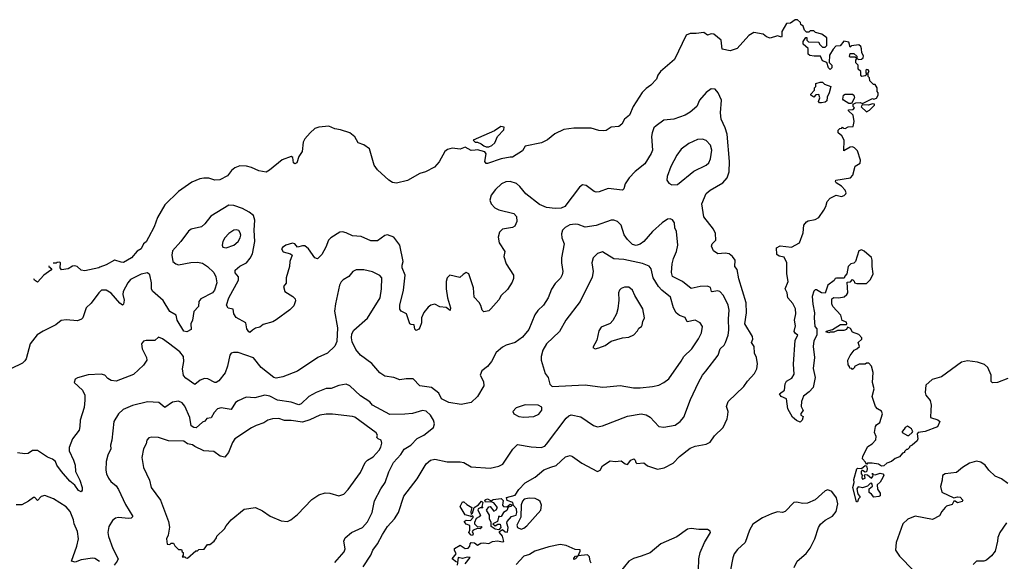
# Model space of a CAD drawing. Extents: x 1863017 to 1989460, y 394564 to 532820.
# Tile 120 of 213: x 1916384 to 1924258, y 523745 to 528080. Entities that reach past the tile are written whole.
import ezdxf

# ---------------------------------------------------------------- set-up
doc = ezdxf.new("R2010")
doc.units = 0

msp = doc.modelspace()

# ---------------------------------------------------------------- linework, layer by layer
at = {"layer": '0CON10XD'}
for points in [[(1923671.2, 524955), (1923667.5, 524895), (1923727.7, 524877.7), (1923742.5, 524865), (1923725, 524822.5), (1923625, 524783.3), (1923570, 524775), (1923560, 524765), (1923567.5, 524725), (1923560, 524710), (1923520, 524675), (1923500, 524665), (1923500, 524655), (1923485, 524640), (1923475, 524640), (1923460, 524625), (1923460, 524615), (1923445, 524610), (1923419.3, 524580.7), (1923385, 524568.8), (1923355.8, 524544.2), (1923318.5, 524531.5), (1923295, 524508), (1923275, 524506.2), (1923252.2, 524522.2), (1923201.7, 524531.7), (1923165, 524530), (1923155, 524520), (1923148, 524538), (1923124.3, 524565), (1923126.4, 524586.4), (1923167.5, 524665), (1923202.5, 524685), (1923231.7, 524718.3), (1923232.5, 524745), (1923221.2, 524775), (1923228.8, 524825), (1923235, 524836.2), (1923263.6, 524856.4), (1923284, 524925), (1923276.9, 524946.9), (1923245, 524964.3), (1923228.1, 524985), (1923200, 525065), (1923217.5, 525125), (1923203.3, 525175), (1923210, 525255), (1923197, 525307), (1923175, 525330), (1923155, 525330), (1923145, 525322.5), (1923098.3, 525321.7), (1923060, 525305), (1923060, 525295), (1923045, 525280), (1923038.3, 525288.3), (1923021.7, 525291.7), (1923020, 525305), (1923008.3, 525318.3), (1923007.5, 525355), (1923025, 525392.5), (1923057.5, 525435), (1923080, 525445), (1923100, 525465), (1923090, 525495), (1923118.3, 525521.7), (1923120, 525535), (1923095, 525560), (1923045, 525580), (1923029.3, 525609.3), (1923005, 525620), (1922995, 525600), (1922975, 525592.5), (1922925, 525592.5), (1922895, 525580), (1922865, 525580), (1922855, 525572.5), (1922831.7, 525581.7), (1922835, 525587.5), (1922885, 525600), (1922948.3, 525641.7), (1922995, 525640), (1923000, 525645), (1922995, 525660), (1922961.7, 525671.7), (1922950, 525715), (1922887.5, 525785), (1922880, 525805), (1922880, 525845), (1922895, 525857.5), (1922935, 525852.5), (1922977, 525863), (1922999.3, 525880.7), (1923006.7, 525895), (1923001.7, 525978.3), (1923028.3, 525981.7), (1923045, 526000), (1923058.3, 525988.3), (1923060, 525975), (1923078.3, 525968.3), (1923155, 525967.5), (1923189.3, 526000.7), (1923210, 526045), (1923200, 526105), (1923202.5, 526155), (1923195, 526177.5), (1923138.3, 526228.3), (1923115, 526237.5), (1923095, 526230), (1923067.5, 526145), (1923055, 526132.5), (1923030, 526125), (1923010, 526105), (1923000, 526045), (1922983, 526027), (1922978.3, 526011.7), (1922915, 526012.5), (1922905, 526007.5), (1922896.4, 525993.6), (1922847.5, 525955), (1922825, 525890), (1922795, 525892.5), (1922755, 525917.5), (1922745, 525917.5), (1922735, 525907.5), (1922722.5, 525865), (1922727.7, 525802.3), (1922738.8, 525735), (1922736.2, 525695), (1922743.3, 525625), (1922760, 525605), (1922757.5, 525555), (1922735, 525510), (1922728.8, 525465), (1922740.8, 525375), (1922728.3, 525288.3), (1922744.2, 525215), (1922728.6, 525135), (1922697.8, 525102.2), (1922651.9, 525068.1), (1922636.7, 525025), (1922632.5, 524985), (1922648.8, 524951.2), (1922631.7, 524928.3), (1922630, 524915), (1922650, 524905), (1922642.5, 524875), (1922625, 524860), (1922595, 524873.3), (1922565, 524897.5), (1922525.8, 524965), (1922517.5, 525045), (1922472.5, 525065), (1922460, 525085), (1922500, 525115), (1922505.8, 525165), (1922515, 525186), (1922559.7, 525210.3), (1922578.3, 525241.7), (1922573.2, 525323.2), (1922584.6, 525515), (1922607.5, 525555), (1922589.1, 525569.1), (1922576.9, 525585), (1922589.3, 525630.7), (1922578.9, 525675), (1922590.4, 525725), (1922588.2, 525765), (1922567.6, 525807.6), (1922525.7, 525855), (1922520.6, 525895), (1922505.8, 525925), (1922530.6, 525985), (1922520, 526045), (1922520, 526135), (1922498.3, 526178.3), (1922457.5, 526187.5), (1922439.3, 526199.3), (1922436.7, 526255), (1922465, 526271.2), (1922555, 526259.4), (1922620.8, 526295), (1922650.6, 526375), (1922655.6, 526434.4), (1922675, 526461.2), (1922690.3, 526469.7), (1922745, 526480.6), (1922775, 526498), (1922815.7, 526555), (1922830.8, 526585), (1922840.8, 526625), (1922865, 526652.5), (1922913.9, 526676.1), (1922955, 526666), (1922976.8, 526673.2), (1922990, 526685), (1922993.3, 526695), (1922986.2, 526715), (1922957.3, 526747.3), (1922913.6, 526773.6), (1922907.5, 526785), (1922910, 526795), (1923027.5, 526815), (1923045.8, 526835), (1923065, 526907.5), (1923105, 526932.5), (1923108.8, 526955), (1923085, 527030), (1923060, 527055), (1923045, 527062.5), (1923025, 527060), (1922975, 527030), (1922977.5, 527115), (1922959.3, 527149.3), (1922930, 527175), (1922930, 527195), (1922941.7, 527208.3), (1922958.3, 527211.7), (1922965, 527220), (1922971.7, 527211.7), (1922985, 527210), (1923008.3, 527221.7), (1923050, 527225), (1923057.5, 527265), (1923050, 527315), (1923011.7, 527351.7), (1923011.7, 527358.3), (1923048.3, 527361.7), (1923060, 527375), (1923050, 527385), (1923050, 527405), (1923070, 527415), (1923105, 527416.7), (1923125, 527410), (1923205, 527450), (1923215, 527442.5), (1923235, 527452.5), (1923250, 527475), (1923250, 527495), (1923240, 527505), (1923240, 527535), (1923225, 527560), (1923211.7, 527561.7), (1923181.7, 527591.7), (1923180, 527615), (1923170, 527625), (1923170, 527655), (1923177.5, 527665), (1923168.3, 527678.3), (1923155, 527680), (1923150, 527675), (1923150, 527655), (1923158.3, 527641.7), (1923145, 527630), (1923120, 527625), (1923110, 527635), (1923110, 527665), (1923090, 527685), (1923090, 527715), (1923070, 527735), (1923070, 527755), (1923080, 527770), (1923065, 527780), (1923025, 527780), (1923020, 527785), (1923025, 527810), (1923055, 527810), (1923078.3, 527788.3), (1923080, 527770), (1923095, 527760), (1923117, 527763), (1923130, 527775), (1923131.7, 527791.7), (1923120, 527815), (1923117, 527847), (1923110, 527865), (1923095, 527880), (1923035, 527870), (1923025, 527860), (1923015, 527900), (1922975, 527907.5), (1922945, 527870), (1922911.7, 527868.3), (1922890, 527845), (1922860, 527795), (1922858.3, 527738.3), (1922880, 527715), (1922880, 527695), (1922865, 527680), (1922852.5, 527695), (1922838.3, 527738.3), (1922805, 527750), (1922788.3, 527788.3), (1922737, 527787), (1922703, 527793), (1922690, 527805), (1922688.3, 527848.3), (1922650, 527885), (1922650, 527905), (1922671.7, 527938.3), (1922678.3, 527938.3), (1922680, 527915), (1922691.7, 527901.7), (1922775, 527900), (1922780, 527885), (1922805, 527860), (1922825, 527860), (1922837.5, 527872.5), (1922837.5, 527935), (1922800, 527965), (1922748.3, 527978.3), (1922735, 527990), (1922705, 527990), (1922695, 527980), (1922675, 527980), (1922660, 527995), (1922648.3, 528028.3), (1922631.7, 528041.7), (1922628.3, 528058.3), (1922605, 528080), (1922585, 528080), (1922547, 528053), (1922515, 528050), (1922480, 527985), (1922480, 527945), (1922475, 527940), (1922445, 527950), (1922385, 527932.5), (1922355, 527942.5), (1922330, 527965), (1922255, 527976.7), (1922215, 527952.5), (1922120.5, 527849.5), (1922065, 527831.2), (1922002.5, 527845), (1921994, 527915), (1921935, 527964.2), (1921915, 527965.7), (1921885, 527956.2), (1921855, 527977.5), (1921795, 527969.2), (1921745, 527970), (1921713.8, 527955), (1921619.5, 527760.5), (1921507.5, 527665), (1921488, 527635), (1921477.3, 527602.7), (1921432.5, 527555), (1921395, 527530), (1921362.7, 527497.3), (1921290.4, 527385), (1921259.4, 527315), (1921220.8, 527285), (1921199.5, 527245), (1921175, 527225.4), (1921115, 527219.1), (1921075, 527192.5), (1921055, 527189.4), (1921015, 527194.2), (1920955, 527212.5), (1920815, 527212.1), (1920735, 527200.7), (1920663.1, 527166.9), (1920605, 527118.6), (1920556.8, 527093.2), (1920425, 527066.7), (1920405, 527031.2), (1920325, 526978.8), (1920305, 526980.8), (1920235, 526966.7), (1920125, 526928.8), (1920115, 526930), (1920103.8, 526945), (1920113.3, 527005), (1920103, 527023), (1920045, 527038.8), (1920026.7, 527036.7), (1919995, 527033.3), (1919945, 527060), (1919906.2, 527043.8), (1919841.2, 527051.2), (1919805, 527040.5), (1919783.5, 527025), (1919737.8, 526942.2), (1919700.9, 526899.1), (1919628, 526862), (1919585, 526847.6), (1919485, 526793.1), (1919397.6, 526772.4), (1919365, 526777.5), (1919335, 526795.6), (1919245, 526877.5), (1919219.1, 526915), (1919180.6, 527045), (1919135, 527078.9), (1919090, 527095), (1919065, 527142.5), (1919025, 527173.3), (1918948.3, 527198.3), (1918905, 527205.8), (1918855, 527227.5), (1918775, 527219.7), (1918745, 527208.9), (1918707.1, 527175), (1918663.1, 527126.9), (1918650.5, 527099.5), (1918643.6, 527025), (1918616, 526985), (1918598.8, 526935), (1918585, 526926.7), (1918573.8, 526935), (1918567.7, 526977.7), (1918555, 526986.2), (1918482.2, 526957.8), (1918380.8, 526875), (1918355, 526860.5), (1918295, 526870), (1918236.4, 526896.4), (1918196.6, 526906.6), (1918145, 526911.1), (1918104.6, 526895.4), (1918077.9, 526872.1), (1918045, 526829.1), (1917985, 526798.8), (1917945, 526794.5), (1917895, 526811.1), (1917855, 526812.1), (1917823.9, 526806.1), (1917760.5, 526779.5), (1917654.5, 526705.5), (1917545, 526598), (1917485, 526496), (1917458.3, 526421.7), (1917415, 526335.8), (1917395, 526301.2), (1917373.3, 526285), (1917354.2, 526245.8), (1917322, 526228), (1917276.6, 526173.4), (1917215, 526137.5), (1917195, 526138), (1917144, 526155.9), (1917142.8, 526155.5), (1917075, 526117.1), (1917024.4, 526098.2), (1917016, 526095), (1916905, 526069.2), (1916875.8, 526075.8), (1916843.6, 526103.6), (1916825, 526110), (1916805, 526107.5), (1916770, 526085), (1916717, 526077), (1916706.7, 526095), (1916710, 526135), (1916705, 526140), (1916683, 526137), (1916675, 526130), (1916650.5, 526132)], [(1919878.3, 523738.3), (1919843.3, 523765), (1919873.3, 523805), (1919861.2, 523835), (1919862.3, 523847.7), (1919905, 523873.8), (1919945, 523848.6), (1919969.7, 523850.3), (1919984.4, 523865), (1919986.7, 523885), (1919995, 523896.7), (1920022.1, 523892.1), (1920045, 523873.3), (1920070.5, 523889.5), (1920095.7, 523894.3), (1920135, 523888.8), (1920165, 523902.7), (1920205, 523910), (1920245, 523900), (1920255, 523903.8), (1920246.2, 523945), (1920220, 523975), (1920220, 523985), (1920245, 524000), (1920265, 523980), (1920285, 523977.5), (1920290, 524015), (1920279.7, 524049.7), (1920281.4, 524065), (1920315.7, 524104.3), (1920354, 524115), (1920360.6, 524135), (1920355.6, 524165.6), (1920331.7, 524191.7), (1920326.2, 524215), (1920282.7, 524232.7), (1920277.5, 524255), (1920345, 524273.3), (1920375, 524320), (1920425, 524372.5), (1920505, 524419.2), (1920575, 524478.1), (1920631.7, 524498.3), (1920675, 524513.1), (1920748.8, 524581.2), (1920785, 524590.8), (1920805, 524584.2), (1920879.7, 524529.7), (1921005, 524464.2), (1921025, 524473.3), (1921045, 524510), (1921105, 524550), (1921145, 524543.8), (1921195, 524550), (1921225.8, 524525.8), (1921245, 524520), (1921272.2, 524555), (1921295, 524565.3), (1921306.7, 524555), (1921310.8, 524535), (1921318.6, 524528.6), (1921375, 524532.1), (1921405, 524510), (1921485, 524483.3), (1921538, 524492), (1921609.8, 524530.2), (1921661.2, 524585), (1921745, 524649.4), (1921785, 524665.6), (1921875, 524682.9), (1921905, 524697.5), (1921939.7, 524750.3), (1922010, 524815), (1922040.8, 524885), (1922047.7, 524917.7), (1922048.6, 524945), (1922037.5, 524985), (1922050, 525025), (1922174.3, 525145), (1922203.6, 525186.4), (1922261.3, 525248.7), (1922280, 525285), (1922285.5, 525325.5), (1922275.7, 525375), (1922260.3, 525410.3), (1922256.7, 525465), (1922236.7, 525495), (1922246.7, 525523.3), (1922244.5, 525545), (1922182.3, 525645), (1922196, 525735), (1922193.9, 525815), (1922136.2, 526005), (1922121.7, 526081.7), (1922102, 526105), (1922104.5, 526154.5), (1922085, 526184), (1922056.7, 526205), (1922025, 526210.6), (1921966, 526206), (1921931.2, 526231.2), (1921916.4, 526266.4), (1921922.5, 526285), (1921951.2, 526315), (1921949.3, 526369.3), (1921933.6, 526403.6), (1921855, 526502.5), (1921839.2, 526605), (1921875, 526688), (1921906, 526715), (1922006.9, 526775), (1922041.1, 526815), (1922057.8, 526862.2), (1922060, 526945), (1922042.5, 527165), (1922026.7, 527215), (1921993.5, 527285), (1921988.5, 527335), (1921997.5, 527435), (1921970, 527495), (1921945, 527524.3), (1921913.7, 527526.3), (1921873, 527497), (1921821.4, 527435), (1921798.6, 527385), (1921745, 527340.8), (1921705, 527315.8), (1921615, 527282.5), (1921535, 527275.7), (1921475, 527231.4), (1921456.4, 527213.6), (1921441.1, 527175), (1921437.5, 527145), (1921443.3, 527036.7), (1921435, 527009.2), (1921384.5, 526925), (1921305.3, 526864.7), (1921258.1, 526815), (1921225.8, 526765), (1921215, 526727.5), (1921205, 526716.7), (1921090.3, 526729.7), (1921017.3, 526702.7), (1920995, 526700), (1920977.5, 526705), (1920912.7, 526752.7), (1920885, 526758), (1920860.7, 526739.3), (1920744.1, 526585.9), (1920715, 526572), (1920665, 526568.9), (1920597.7, 526577.7), (1920541.1, 526601.1), (1920432, 526685), (1920384.3, 526745), (1920357.6, 526767.6), (1920305, 526783.8), (1920270.9, 526780.9), (1920235.8, 526765), (1920188.3, 526721.7), (1920154.4, 526675), (1920143.1, 526635), (1920153.1, 526605), (1920183.8, 526573.8), (1920215, 526558.9), (1920335, 526529.2), (1920356, 526505), (1920358.8, 526465), (1920343.9, 526426.1), (1920325, 526416), (1920245, 526403.8), (1920220, 526380), (1920209.7, 526340.3), (1920218.1, 526295), (1920263.3, 526225), (1920256.5, 526185), (1920275.4, 526125.4), (1920332.5, 526035), (1920331.7, 526008.3), (1920321.7, 525978.3), (1920285, 525920), (1920235, 525872.5), (1920215, 525837.5), (1920152.5, 525765), (1920135, 525750), (1920095, 525741.2), (1920082, 525755), (1920071.7, 525791.7), (1920057.1, 525817.1), (1920018.3, 525858.3), (1920014.2, 525934.2), (1919975.7, 526045.7), (1919955, 526056), (1919929.5, 526040.5), (1919903, 526017), (1919825, 526036), (1919801.2, 526015), (1919794, 525985), (1919794, 525925), (1919804, 525855), (1919828.8, 525775), (1919826.4, 525753.6), (1919795, 525776.7), (1919745, 525781.2), (1919705, 525803.3), (1919672.5, 525795), (1919650.5, 525779.5), (1919615, 525737.5), (1919596.7, 525695), (1919597.5, 525655), (1919583.9, 525616.1), (1919575, 525603.3), (1919555, 525592.5), (1919543.6, 525603.6), (1919538.3, 525638.3), (1919515, 525640), (1919505, 525646.7), (1919476.7, 525725), (1919435, 525747.5), (1919424.1, 525764.1), (1919424.4, 525795), (1919454.4, 525915), (1919465.5, 526035), (1919442.9, 526095), (1919441.9, 526115), (1919450.5, 526145), (1919422.5, 526275), (1919375, 526340), (1919325, 526357.5), (1919305, 526353.8), (1919245, 526310.6), (1919191.2, 526308.8)], [(1922795, 527413.3), (1922780, 527415), (1922772.5, 527425), (1922782.5, 527455), (1922775, 527480), (1922751.7, 527478.3), (1922735, 527460), (1922710, 527475), (1922710, 527485), (1922740, 527515), (1922740, 527535), (1922750, 527545), (1922751.7, 527568.3), (1922785, 527580), (1922805, 527580), (1922820, 527565), (1922870, 527545), (1922857.5, 527495), (1922840.7, 527459.3), (1922838.3, 527431.7), (1922825, 527420), (1922795, 527413.3)], [(1923035, 527410), (1923015, 527410), (1922973.3, 527435), (1922966.7, 527445), (1922973.3, 527476.7), (1922986.4, 527483.6), (1923045, 527483.8), (1923056, 527476), (1923060, 527455), (1923035, 527410)], [(1923155, 527343.3), (1923180, 527355), (1923220, 527395), (1923220, 527405), (1923205, 527407.5), (1923173, 527397), (1923121.7, 527398.3), (1923113, 527383), (1923155, 527343.3)], [(1920115, 527062.5), (1920135, 527063.3), (1920158.3, 527071.7), (1920182.5, 527095), (1920205.9, 527144.1), (1920255, 527197.5), (1920259.3, 527219.3), (1920232.5, 527225), (1920180, 527190), (1920010, 527115), (1920025, 527100), (1920045, 527100), (1920075, 527087.5), (1920095, 527070), (1920115, 527062.5)], [(1921598.3, 526758.3), (1921645, 526761.2), (1921775, 526866.7), (1921875, 526915.6), (1921895, 526934), (1921908.8, 526965), (1921918.5, 527035), (1921907.5, 527075), (1921875, 527113.5), (1921845, 527123.3), (1921805, 527120.6), (1921735, 527089.4), (1921675, 527044), (1921639.2, 526995), (1921592, 526905), (1921561.2, 526825), (1921560, 526795), (1921575, 526772.5), (1921598.3, 526758.3)], [(1919191.2, 526308.8), (1919115, 526344.3), (1919045, 526350), (1918995, 526374.2), (1918965, 526381.2), (1918945, 526378.8), (1918872.5, 526335), (1918853.3, 526315), (1918831.2, 526258.8), (1918798.9, 526201.1), (1918765, 526166.2), (1918745, 526173.8), (1918693.1, 526245), (1918665, 526270), (1918645, 526271.1), (1918605, 526260), (1918585, 526286.7), (1918565, 526292), (1918512.5, 526275), (1918485, 526256.7), (1918477.5, 526245), (1918491.2, 526221.2), (1918550, 526205), (1918562.5, 526195), (1918544.4, 526145.6), (1918540.8, 526105), (1918515.8, 526015), (1918515, 525970), (1918492.5, 525945), (1918504.1, 525904.1), (1918567.5, 525865), (1918587.5, 525845), (1918589.3, 525830.7), (1918575, 525790), (1918545, 525757.5), (1918435, 525676.7), (1918407.3, 525662.7), (1918329.7, 525640.3), (1918305, 525620), (1918268.3, 525611.7), (1918245.8, 525594.2), (1918225, 525577.5), (1918215, 525582.5), (1918200, 525605), (1918193, 525653), (1918115, 525696.2), (1918096, 525725), (1918092, 525762), (1918052, 525772), (1918036.5, 525795), (1918056.9, 525853.1), (1918132.2, 525995), (1918133, 526023), (1918107.5, 526055), (1918107.5, 526075), (1918145, 526108.1), (1918196.9, 526135), (1918227.7, 526172.2), (1918245.5, 526205.5), (1918263.7, 526305), (1918259.2, 526395), (1918264, 526475), (1918252.6, 526512.6), (1918219.5, 526539.5), (1918165, 526567.8), (1918095, 526592.7), (1918055, 526595.6), (1917912.3, 526507.7), (1917865, 526447.1), (1917837, 526423), (1917755.6, 526404.4), (1917733.8, 526386.2), (1917673.1, 526305), (1917605, 526231.2), (1917599.4, 526195), (1917609.2, 526145), (1917631.2, 526125), (1917655, 526118.9), (1917752.4, 526137.6), (1917805, 526138.9), (1917845, 526130), (1917885, 526104.2), (1917935.6, 526055.6), (1917952.7, 526022.7), (1917959.2, 525975), (1917940.8, 525915), (1917926.3, 525893.7), (1917833.4, 525846.6), (1917815.8, 525825), (1917813.8, 525785), (1917775.9, 525744.1), (1917766, 525675), (1917752.5, 525645), (1917755, 525600), (1917719.3, 525580.7), (1917695, 525588), (1917643.3, 525675), (1917634.2, 525714.2), (1917585, 525743.8), (1917532.1, 525832.1), (1917446.2, 525906.2), (1917437.8, 525925), (1917437.8, 525975), (1917425, 526038), (1917405, 526054.4), (1917355, 526042.2), (1917270.2, 525999.8), (1917248.6, 525975), (1917212, 525905), (1917208.3, 525881.7), (1917219.1, 525835), (1917215, 525803.3), (1917205, 525795.8), (1917185, 525810.6), (1917115, 525891.9), (1917074.1, 525915.9), (1917038.8, 525915), (1917015.4, 525894.6), (1916955, 525811.4), (1916914.3, 525775), (1916888, 525695), (1916877.3, 525682.7), (1916845, 525670.8), (1916755, 525676.9), (1916715, 525672.9), (1916673.2, 525636.8), (1916572.3, 525587.7), (1916523.4, 525556.6), (1916467.5, 525485), (1916435, 525366.7), (1916425, 525349.2), (1916405, 525331.1), (1916313.3, 525286.7)], [(1919129.4, 523700.6), (1919191.4, 523795), (1919206.8, 523833.2), (1919245.3, 523884.7), (1919285, 523960.8), (1919325.3, 524025), (1919382.2, 524085), (1919411.9, 524135), (1919455, 524265.8), (1919563.3, 524405), (1919634.2, 524525), (1919668.8, 524555), (1919705, 524563.3), (1919801.2, 524541.2), (1919905, 524540.8), (1919935.5, 524535.5), (1919995, 524501.4), (1920145, 524491.5), (1920215, 524505.6), (1920248.6, 524521.4), (1920328.3, 524641.7), (1920365, 524680), (1920475, 524660), (1920555, 524656.5), (1920584.6, 524665.4), (1920598.1, 524681.9), (1920755, 524889.4), (1920775, 524909.4), (1920795, 524918.1), (1920871.1, 524901.1), (1920971.7, 524831.7), (1921005, 524821.4), (1921045, 524828.1), (1921245, 524905.7), (1921355, 524924.4), (1921395, 524917.1), (1921425, 524899.2), (1921495, 524823.8), (1921535, 524817.5), (1921625, 524836), (1921665, 524863.8), (1921695, 524900), (1921749.3, 525040.7), (1921812.5, 525175), (1921845, 525233.8), (1921871.8, 525268.2), (1921968.9, 525395), (1921984.4, 525445), (1922017.8, 525475), (1922029.5, 525495), (1922049.5, 525555), (1922055.5, 525595), (1922052.3, 525685), (1922057.3, 525755), (1922050, 525795), (1922012.8, 525872.8), (1921983.8, 525905), (1921965, 525909.2), (1921921.8, 525901.8), (1921915.7, 525905.7), (1921907.5, 525937.5), (1921885, 525947.5), (1921825, 525944.2), (1921755, 525928), (1921685, 525983.5), (1921604, 526024), (1921597, 526057), (1921602.3, 526125), (1921612.4, 526167.6), (1921637.5, 526225), (1921648.2, 526275), (1921636.7, 526385), (1921623.3, 526415), (1921620, 526455), (1921605, 526478.8), (1921585, 526486.2), (1921565, 526484), (1921521.2, 526455), (1921444.2, 526385), (1921375.8, 526305), (1921345, 526282.5), (1921315, 526273.1), (1921285, 526280.6), (1921245, 526320), (1921218.3, 526358.3), (1921194.4, 526435), (1921165, 526465.8), (1921136.6, 526476.6), (1921115, 526474.4), (1920995, 526432.7), (1920905, 526420.6), (1920851.3, 526441.3), (1920825, 526444.5), (1920783.1, 526436.9), (1920745, 526415.8), (1920724, 526395), (1920715.8, 526365), (1920720, 526335), (1920738.5, 526285), (1920715.6, 526175), (1920715.5, 526135), (1920727.5, 526065), (1920723.4, 526036.6), (1920708.6, 526011.4), (1920665, 525968.8), (1920635.5, 525924.5), (1920609.2, 525855), (1920572.5, 525795), (1920527.6, 525752.4), (1920502.7, 525717.3), (1920455, 525599.2), (1920405, 525538.1), (1920345, 525495.5), (1920273.8, 525475), (1920245, 525459.4), (1920194.3, 525415), (1920155.7, 525344.3), (1920125, 525303.3), (1920079.3, 525270.7), (1920067.5, 525235), (1920093.3, 525185), (1920095, 525150), (1920043.8, 525065), (1919995, 525016.2), (1919915, 524999.2), (1919815, 525016.9), (1919756, 525045), (1919735, 525091.2), (1919676.7, 525136.7), (1919585, 525150.8), (1919530, 525205), (1919475, 525206.7), (1919425, 525198), (1919375, 525216.2), (1919305, 525225.8), (1919264.4, 525254.4)], [(1918035, 526254.5), (1918095, 526275.8), (1918130, 526305), (1918147, 526333), (1918151.9, 526355), (1918148.1, 526375), (1918135, 526392), (1918115, 526398.1), (1918095, 526394.3), (1918055, 526368.1), (1918024.4, 526335), (1918007.8, 526305), (1918002.9, 526275), (1918009.4, 526259.4), (1918035, 526254.5)], [(1921293.2, 525133.2), (1921345, 525134.4), (1921445, 525144.4), (1921495, 525155.7), (1921536.2, 525175), (1921576, 525205), (1921675, 525346), (1921695.7, 525385), (1921758.6, 525445), (1921812.9, 525525), (1921835.5, 525574.5), (1921844.2, 525625), (1921825, 525654), (1921785, 525674.4), (1921722.6, 525662.6), (1921705.4, 525695.4), (1921661.7, 525711.7), (1921634, 525734), (1921611.5, 525775), (1921587.9, 525857.9), (1921518.1, 525915), (1921493.3, 525945), (1921448.9, 526015), (1921433.1, 526085), (1921417.7, 526107.7), (1921365, 526128.5), (1921215, 526160), (1921136.3, 526166.3), (1921045, 526220.8), (1921005, 526209.2), (1920970.8, 526175), (1920959.4, 526135), (1920968.9, 526065), (1920960.7, 526019.3), (1920865.5, 525824.5), (1920752.5, 525675), (1920700, 525585), (1920596.9, 525485), (1920566.9, 525435), (1920552.9, 525385), (1920554.4, 525354.4), (1920587.1, 525247.1), (1920610, 525215), (1920622.3, 525162.3), (1920643.3, 525143.3), (1920905, 525158.1), (1921045, 525140), (1921078.3, 525141.7), (1921185, 525152.9), (1921293.2, 525133.2)], [(1916617.5, 526111.1), (1916617.5, 526105), (1916640, 526085), (1916633.3, 526075), (1916576, 526035), (1916525, 525980), (1916502.5, 525995), (1916495.6, 526006.8)], [(1919264.4, 525254.4), (1919198.7, 525328.7), (1919110, 525395), (1919071.2, 525441.2), (1919041.7, 525501.7), (1919036.4, 525535), (1919040.9, 525565), (1919055, 525594.3), (1919165, 525690.6), (1919265.5, 525855), (1919276.4, 525925), (1919279.2, 526015), (1919263.6, 526033.6), (1919205, 526060.6), (1919135, 526078.9), (1919075, 526077.1), (1919048.8, 526065), (1919016.2, 526025), (1918971.1, 525998.9), (1918955, 525982), (1918942.2, 525955), (1918908.1, 525805), (1918902.6, 525747.4), (1918925.5, 525615), (1918919.4, 525505), (1918905, 525466.2), (1918845, 525410), (1918768, 525375), (1918605, 525267.5), (1918487.3, 525222.7), (1918435, 525211.2), (1918415, 525216.2), (1918315.3, 525295.3), (1918254.6, 525374.6), (1918130, 525415), (1918092.4, 525417.6), (1918075, 525410.8), (1918064.5, 525395.5), (1918046.6, 525306.6), (1918026.5, 525253.5), (1917975, 525190.5), (1917955, 525175.6), (1917945, 525175.6), (1917888.6, 525205), (1917862.4, 525207.6), (1917827.1, 525195), (1917785, 525161.4), (1917711.7, 525211.7), (1917693.3, 525233.3), (1917685.4, 525285), (1917695.5, 525345.5), (1917693.5, 525385), (1917665, 525421.4), (1917575, 525492), (1917525, 525526.7), (1917495, 525540), (1917465, 525512.5), (1917395, 525513.3), (1917373.9, 525506.1), (1917357.5, 525485), (1917363.3, 525445), (1917398.8, 525375), (1917401.2, 525355), (1917375, 525313.8), (1917295, 525240.8), (1917155, 525185.8), (1917115, 525192), (1917088.3, 525208.3), (1917065, 525233.8), (1917035, 525244), (1916931.7, 525238.3), (1916845, 525213.3), (1916827, 525203), (1916820, 525175), (1916886.2, 525115), (1916903.8, 525075), (1916905.9, 525035.9), (1916899.2, 524975), (1916866.9, 524875), (1916865.6, 524825), (1916858.1, 524795), (1916805, 524726.2), (1916778.2, 524655), (1916779.5, 524629.5), (1916813.4, 524553.4), (1916827.1, 524515), (1916830, 524465), (1916863.3, 524395), (1916883.8, 524335), (1916883.3, 524315), (1916875, 524300), (1916855, 524311.2), (1916825.7, 524355.7), (1916785, 524387.8), (1916718.5, 524465), (1916681.4, 524515), (1916670, 524545), (1916645, 524562.5), (1916607.3, 524577.3), (1916525, 524631.4), (1916487.3, 524632.7), (1916452.7, 524607.3), (1916425, 524604.4), (1916365, 524614.4)], [(1920985, 525446.7), (1921015, 525454), (1921065, 525472), (1921115, 525506.2), (1921205, 525532.5), (1921255, 525540), (1921295, 525557.5), (1921325, 525590), (1921335, 525610), (1921356.4, 525623.6), (1921362.5, 525635), (1921366.7, 525665), (1921380, 525695), (1921366.2, 525765), (1921302.6, 525872.6), (1921284, 525915), (1921255, 525940), (1921221.7, 525938.3), (1921195, 525928), (1921180, 525915), (1921172.5, 525895), (1921174.3, 525835), (1921167.1, 525765), (1921155.5, 525724.5), (1921126.6, 525673.4), (1921105, 525648.8), (1921035, 525618), (1921015, 525590), (1921000, 525515), (1920967.5, 525455), (1920985, 525446.7)], [(1924285, 525209.2), (1924205, 525177.5), (1924165, 525172.5), (1924154, 525185), (1924154, 525235), (1924125.5, 525295.5), (1924099.7, 525319.7), (1924045, 525338.6), (1923965, 525350), (1923915, 525338.6), (1923755, 525221.1), (1923680.7, 525199.3), (1923631.4, 525155), (1923624, 525095), (1923631.2, 525075), (1923665, 525032.5), (1923673.8, 524995), (1923671.2, 524955)], [(1918904.2, 523735), (1918979.3, 523820.7), (1918985.6, 523845), (1918976.7, 523905), (1918987, 523933), (1919038, 523975), (1919125.4, 524014.6), (1919165, 524062), (1919202.2, 524135), (1919222.2, 524227.8), (1919271.9, 524325), (1919305.5, 524375), (1919335, 524460), (1919373.6, 524535), (1919430.9, 524599.1), (1919458.1, 524641.9), (1919513.1, 524675), (1919562.2, 524727.8), (1919615, 524754.5), (1919693.8, 524815), (1919701.4, 524845), (1919693.3, 524875), (1919670, 524915), (1919635, 524945.6), (1919605, 524951.1), (1919525, 524929.4), (1919465, 524921.9), (1919345, 524920.5), (1919205.8, 524995), (1919185, 525020.6), (1919109.3, 525069.3), (1919025, 525150.8), (1918995, 525162.9), (1918935, 525151.9), (1918875, 525127.1), (1918835, 525126.9), (1918755, 525096.5), (1918696, 525064), (1918635.7, 525005), (1918615, 524997.5), (1918555, 525018.2), (1918445, 525033.9), (1918385, 525066.7), (1918345.4, 525074.6), (1918265, 525054.4), (1918195, 525057.5), (1918130.9, 525029.1), (1918110, 525015), (1918075, 524959.4), (1917995, 524972.5), (1917966, 524965), (1917939.4, 524935), (1917915, 524894), (1917881.2, 524888.8), (1917865, 524866.7), (1917845, 524858), (1917795, 524813.3), (1917775, 524816.4), (1917755, 524830), (1917744.6, 524895), (1917705, 524986), (1917683.4, 525013.4), (1917655, 525028), (1917605, 525018.8), (1917545, 524976.7), (1917495.6, 525015.6), (1917405, 525021.9), (1917285, 524993.1), (1917210.7, 524959.3), (1917173.6, 524926.4), (1917137, 524863), (1917120.6, 524715), (1917109.5, 524675), (1917113.1, 524645), (1917087.5, 524595), (1917074.3, 524545), (1917072, 524475), (1917078, 524445), (1917095, 524410), (1917112, 524385), (1917155, 524348), (1917175, 524318.8), (1917230.2, 524200.2), (1917289.2, 524105), (1917275, 524090.6), (1917255, 524086.4), (1917175, 524096.5), (1917148.9, 524091.1), (1917125, 524070.8), (1917097.2, 524022.8), (1917089.4, 523975), (1917093.7, 523943.7), (1917128, 523848), (1917170, 523765), (1917164.4, 523745.6), (1917140, 523715)], [(1920415, 524898.5), (1920495, 524904.2), (1920535, 524923.8), (1920558.8, 524955), (1920558.3, 524978.3), (1920530, 524995), (1920425, 524997.5), (1920355, 524974), (1920328.8, 524945), (1920336.7, 524925), (1920374.5, 524904.5), (1920415, 524898.5)], [(1917725, 523770), (1917791.7, 523828.3), (1917805, 523830), (1917815, 523840), (1917858.3, 523841.7), (1917885, 523880), (1917905, 523880), (1917940, 523905), (1917958.3, 523931.7), (1917960, 523945), (1918022.5, 524005), (1918035, 524030), (1918073.6, 524076.4), (1918178.3, 524161.7), (1918270, 524175), (1918325, 524150), (1918386.4, 524106.4), (1918475, 524070), (1918525, 524062.5), (1918553, 524077), (1918605, 524120), (1918721.3, 524238.7), (1918775, 524277.5), (1918827.7, 524292.3), (1918865, 524290), (1918935, 524270), (1918975, 524283.8), (1919010.3, 524319.7), (1919110, 524455), (1919145.8, 524535), (1919165.5, 524554.5), (1919209.4, 524580.6), (1919257.5, 524635), (1919272.1, 524657.9), (1919278.6, 524691.4), (1919275.6, 524715.6), (1919250, 524725), (1919240.8, 524735), (1919245.8, 524755), (1919234.5, 524774.5), (1919065, 524898.2), (1919045, 524905.4), (1918885, 524922.9), (1918835, 524923.1), (1918785, 524914.6), (1918705, 524876.1), (1918645, 524858.4), (1918555, 524872), (1918501.7, 524871.7), (1918455, 524886.9), (1918405.7, 524885.7), (1918367.5, 524875), (1918335, 524854.2), (1918275, 524833.1), (1918237.4, 524812.6), (1918105, 524725.8), (1918085.8, 524695), (1918054, 524615), (1918025, 524578.8), (1917987, 524587), (1917935, 524622.9), (1917855, 524630), (1917785.3, 524665.3), (1917765, 524677.1), (1917726.4, 524686.4), (1917695, 524707.3), (1917575, 524710.5), (1917495, 524736.9), (1917440, 524740), (1917417.7, 524732.3), (1917401.2, 524715), (1917396, 524685), (1917372.9, 524645), (1917359.2, 524575), (1917372.9, 524495), (1917421.4, 524395), (1917435, 524336.7), (1917508.6, 524235), (1917574.2, 524065), (1917581.7, 524018.3), (1917570, 523955), (1917557.5, 523925), (1917563, 523883), (1917585, 523880), (1917595, 523890), (1917615, 523890), (1917625, 523870), (1917655, 523840), (1917678.3, 523838.3), (1917681.7, 523821.7), (1917690, 523815), (1917690, 523795), (1917681.7, 523781.7), (1917705, 523780), (1917711.7, 523771.7), (1917725, 523770)], [(1923485, 524752.5), (1923495, 524753.3), (1923522.5, 524775), (1923526.7, 524785), (1923516.7, 524805), (1923483.9, 524826.1), (1923464.1, 524815.9), (1923458.3, 524801.7), (1923440, 524785), (1923440, 524775), (1923485, 524752.5)], [(1924285, 524367.3), (1924235, 524404.3), (1924185, 524425.8), (1924135, 524474.2), (1924104.3, 524515), (1924069.5, 524539.5), (1924035, 524545.5), (1923979.8, 524530.2), (1923923.8, 524496.2), (1923875, 524455.7), (1923785, 524444), (1923763, 524433), (1923761.2, 524395), (1923746.7, 524345), (1923759.5, 524299.5), (1923855, 524252.5), (1923885, 524261.2), (1923905, 524258), (1923927.5, 524235), (1923920, 524225), (1923885, 524213.8), (1923865, 524227.5), (1923855, 524227.5), (1923840, 524200), (1923795, 524185.6), (1923785, 524176), (1923758.9, 524145), (1923740.2, 524109.8), (1923685, 524080.8), (1923545, 524106.4), (1923487.1, 524082.9), (1923447.8, 524045), (1923394.4, 523895), (1923387.1, 523835), (1923420.8, 523785), (1923531.3, 523671.3)], [(1923085, 524220), (1923075, 524220), (1923046.2, 524335), (1923056.7, 524375), (1923055, 524400), (1923080, 524485), (1923085, 524490), (1923115, 524486.7), (1923145, 524512.5), (1923155, 524510), (1923161.2, 524485), (1923155, 524460), (1923145, 524457.5), (1923125, 524472.5), (1923113, 524467), (1923113.3, 524445), (1923122.5, 524435), (1923117.5, 524415), (1923125, 524403.3), (1923145, 524410), (1923140, 524435), (1923145, 524440), (1923165, 524437.5), (1923195, 524410), (1923207, 524423), (1923210, 524440), (1923205, 524440), (1923205, 524450), (1923210, 524440), (1923225, 524437.5), (1923265, 524450), (1923287.5, 524445), (1923293.3, 524435), (1923286.2, 524415), (1923265, 524377.5), (1923242.5, 524357.5), (1923243.6, 524323.6), (1923265, 524290), (1923265, 524270), (1923255, 524262.5), (1923215, 524257.5), (1923195, 524283.3), (1923177.5, 524295), (1923177.5, 524325), (1923203, 524347), (1923202.5, 524362.5), (1923195, 524370), (1923185, 524367.5), (1923165, 524347.5), (1923125, 524332.5), (1923088.3, 524341.7), (1923080, 524325), (1923083.3, 524295), (1923088.8, 524278.8), (1923102.5, 524265), (1923102.5, 524255), (1923092.5, 524245), (1923085, 524220)], [(1922576.7, 523695), (1922602.6, 523747.4), (1922673.2, 523806.8), (1922705, 523851.2), (1922742.5, 523925), (1922772.5, 524015), (1922788.3, 524041.7), (1922825, 524074), (1922883, 524107), (1922914.2, 524145), (1922925.6, 524205), (1922915, 524252.5), (1922880, 524305), (1922846.4, 524316.4), (1922825, 524308), (1922745, 524236), (1922685, 524210), (1922647.7, 524207.7), (1922595, 524218.8), (1922575, 524216.2), (1922505, 524143.3), (1922485, 524136.7), (1922445, 524140), (1922395, 524124.3), (1922325, 524093.1), (1922248, 524042), (1922219.5, 523995), (1922184.4, 523895), (1922125, 523839.4), (1922098.5, 523805), (1922086.2, 523773.8), (1922066.2, 523663.8)], [(1916813.1, 524076.9), (1916787.8, 524145), (1916755, 524180.8), (1916655, 524244), (1916585, 524271.2), (1916555, 524264), (1916525, 524231.2), (1916505, 524256.7), (1916495, 524256.7), (1916454.1, 524225.9), (1916402, 524198), (1916355, 524196)], [(1920005, 523951.2), (1919994, 523955), (1919976.7, 523975), (1919983.3, 523995), (1919982.7, 524032.7), (1919955, 524042.5), (1919939.4, 524065), (1919955, 524074.4), (1919989.2, 524070.8), (1920010, 524095), (1920010, 524105), (1920005, 524110), (1919995, 524100), (1919987.5, 524107.5), (1919946.4, 524116.4), (1919906, 524185), (1919925, 524220), (1919935, 524221.2), (1919959.1, 524199.1), (1920000, 524175), (1919992.5, 524145), (1919995, 524120), (1920005, 524130), (1920017.5, 524175), (1920053.6, 524196.4), (1920076.4, 524226.4), (1920086.7, 524216.7), (1920080, 524185), (1920087.5, 524172.5), (1920065, 524173.8), (1920050, 524165), (1920048, 524155), (1920068.6, 524115), (1920059.3, 524100.7), (1920033.3, 524086.7), (1920020, 524055), (1920021.2, 524045), (1920045, 524021.2), (1920075, 524022.5), (1920080, 524015), (1920065.5, 524004.5), (1920045, 524006.7), (1920010, 523995), (1920002.5, 523985), (1920010, 523965), (1920005, 523951.2)], [(1920215, 523997.5), (1920185, 524003.3), (1920154.3, 524024.3), (1920153.3, 524055), (1920141.4, 524085), (1920141.2, 524115), (1920118, 524155), (1920135, 524181.2), (1920145, 524184), (1920175, 524147.5), (1920195, 524157.1), (1920206, 524175), (1920175, 524213.8), (1920155, 524220), (1920109.3, 524219.3), (1920102.5, 524235), (1920110.5, 524239.5), (1920125, 524243.8), (1920155, 524230), (1920170.7, 524239.3), (1920235, 524248.8), (1920251.2, 524231.2), (1920246.2, 524195), (1920252.9, 524182.9), (1920278.3, 524181.7), (1920305, 524203.3), (1920322.5, 524195), (1920312.5, 524185), (1920291.2, 524178.8), (1920278.9, 524151.1), (1920254.2, 524135.8), (1920235, 524102.5), (1920222, 524102), (1920215, 524110), (1920204, 524065), (1920167.5, 524045), (1920185, 524030), (1920207.7, 524042.3), (1920225, 524041.2), (1920231.2, 524015), (1920215, 523997.5)], [(1920395, 524003.6), (1920415, 524010.5), (1920439.9, 524030.1), (1920551.4, 524155), (1920556.9, 524195), (1920545, 524223.8), (1920533.8, 524235), (1920505, 524246.9), (1920458.8, 524251.2), (1920418.3, 524241.7), (1920403.9, 524226.1), (1920394.1, 524195.9), (1920390.3, 524099.7), (1920360.8, 524035), (1920366, 524015), (1920395, 524003.6)], [(1917022.7, 523742.7), (1916985, 523768.5), (1916965, 523771.1), (1916875, 523756.4), (1916827.1, 523737.1), (1916798, 523745), (1916841.5, 523865), (1916853.1, 523925), (1916845.4, 523985), (1916820, 524045), (1916813.1, 524076.9)], [(1924275, 524052), (1924223.2, 523976.8), (1924205.8, 523935), (1924202.9, 523905), (1924184.2, 523825), (1924155, 523788), (1924115, 523753.8), (1924095, 523746.2), (1924035, 523746.7), (1924009.5, 523720.5)], [(1921813.5, 523675), (1921814.5, 523765), (1921824.5, 523815), (1921859.5, 523895), (1921907.1, 523975), (1921905, 523986.2), (1921885, 524000), (1921815, 523998.8), (1921755, 524008.5), (1921725, 524003.5), (1921638, 523942), (1921510, 523885), (1921425, 523813.6), (1921354.7, 523785.3), (1921292.4, 523767.6), (1921255, 523747.5), (1921185, 523660)], [(1920955, 523731.2), (1920947.1, 523745), (1920941.7, 523781.7), (1920925, 523796.7), (1920850, 523790), (1920830, 523765), (1920815, 523760), (1920815, 523770), (1920830, 523785), (1920850, 523790), (1920866.7, 523825), (1920865, 523837.5), (1920825, 523840), (1920755, 523872.5), (1920705, 523878.8), (1920615, 523862), (1920503.3, 523825), (1920460.9, 523799.1), (1920416.7, 523785), (1920355, 523718.8)], [(1919946.7, 523725), (1919986.1, 523776.1), (1919961.7, 523778.3), (1919925, 523766.7), (1919890, 523775), (1919883, 523713)]]:
    msp.add_lwpolyline(points, dxfattribs=at)

doc.saveas('drawing.dxf')
